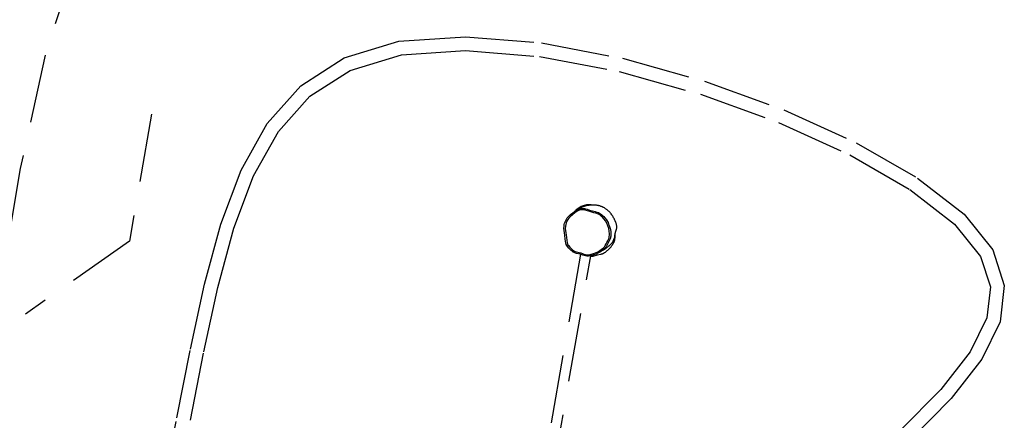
# Model space of a CAD drawing. Header units: metres. Extents: x 104098 to 104607, y 427853 to 428230.
# Tile 129 of 147: x 104275.18 to 104278.78, y 428146.72 to 428148.19. Entities that reach past the tile are written whole.
import ezdxf

# ---------------------------------------------------------------- set-up
doc = ezdxf.new("R2010")
doc.units = ezdxf.units.M
doc.linetypes.add('DASHED2', pattern=[0.375, 0.25, -0.125])

# ---------------------------------------------------------------- blocks, each defined once
blk = doc.blocks.new('school2')
at = {"color": 252, "linetype": 'DASHED2'}
for p, q in [((108006.7826, 456623.2344), (108006.4569, 456623.0568)), ((108006.4569, 456623.0568), (108006.1065, 456622.8186)), ((108006.1065, 456622.8186), (108005.7354, 456622.5391)), ((108006.5915, 456622.6336), (108006.2139, 456622.3517)), ((108006.2139, 456622.3517), (108005.7558, 456622.419)), ((108006.6883, 456622.2609), (108006.8743, 456622.3187)), ((108006.8743, 456622.3187), (108007.0588, 456622.3342)), ((108007.0588, 456622.3342), (108007.2435, 456622.2995)), ((108006.8839, 456622.2693), (108007.0563, 456622.2838)), ((108007.0563, 456622.2838), (108007.2275, 456622.2516)), ((108007.2435, 456622.2995), (108007.43, 456622.2067)), ((108006.4992, 456622.1687), (108006.6883, 456622.2609)), ((108006.7068, 456622.2143), (108006.8839, 456622.2693)), ((108007.2275, 456622.2516), (108007.4026, 456622.1645)), ((108006.5233, 456622.1248), (108006.7068, 456622.2143)), ((108007.43, 456622.2067), (108007.6184, 456622.0516)), ((108006.3054, 456622.05), (108006.4992, 456622.1687)), ((108007.4026, 456622.1645), (108007.5837, 456622.0154)), ((108006.3326, 456622.008), (108006.5233, 456622.1248)), ((108006.1053, 456621.9127), (108006.3054, 456622.05)), ((108007.6184, 456622.0516), (108007.8039, 456621.8449)), ((108006.1339, 456621.8717), (108006.3326, 456622.008)), ((108007.5837, 456622.0154), (108007.7649, 456621.8135)), ((108005.8972, 456621.7647), (108006.1053, 456621.9127)), ((108005.9262, 456621.724), (108006.1339, 456621.8717)), ((108007.8039, 456621.8449), (108007.9799, 456621.6011)), ((108007.7649, 456621.8135), (108007.9381, 456621.5736)), ((108005.6808, 456621.613), (108005.8972, 456621.7647)), ((108007.9799, 456621.6011), (108008.1401, 456621.3347)), ((108007.9381, 456621.5736), (108008.0963, 456621.3105)), ((108007.3982, 456621.2969), (108007.4043, 456621.3026)), ((108007.4043, 456621.3026), (108007.4085, 456621.3058)), ((108007.4128, 456621.3026), (108007.4075, 456621.2987)), ((108007.4085, 456621.3058), (108007.413, 456621.3086)), ((108007.4185, 456621.3059), (108007.4128, 456621.3026)), ((108007.413, 456621.3086), (108007.4178, 456621.3111)), ((108007.4178, 456621.3111), (108007.4228, 456621.3132)), ((108007.4245, 456621.3086), (108007.4185, 456621.3059)), ((108007.4228, 456621.3132), (108007.4278, 456621.3149)), ((108007.4308, 456621.3105), (108007.4245, 456621.3086)), ((108007.4278, 456621.3149), (108007.433, 456621.3161)), ((108007.4373, 456621.3117), (108007.4308, 456621.3105)), ((108007.433, 456621.3161), (108007.4384, 456621.3168)), ((108007.4439, 456621.3121), (108007.4373, 456621.3117)), ((108007.4384, 456621.3168), (108007.4438, 456621.3171)), ((108007.4438, 456621.3171), (108007.4523, 456621.3169)), ((108007.4549, 456621.3118), (108007.4439, 456621.3121)), ((108007.4523, 456621.3169), (108007.4607, 456621.3161)), ((108007.4658, 456621.3106), (108007.4549, 456621.3118)), ((108007.4607, 456621.3161), (108007.4692, 456621.315)), ((108007.4766, 456621.3085), (108007.4658, 456621.3106)), ((108007.4687, 456621.3151), (108007.4684, 456621.3152)), ((108007.4707, 456621.3148), (108007.4687, 456621.3151)), ((108007.4692, 456621.315), (108007.4777, 456621.3134)), ((108007.4726, 456621.3145), (108007.4707, 456621.3148)), ((108007.4744, 456621.3141), (108007.4726, 456621.3145)), ((108007.476, 456621.3138), (108007.4744, 456621.3141)), ((108007.4775, 456621.3135), (108007.476, 456621.3138)), ((108007.4813, 456621.3071), (108007.4766, 456621.3085)), ((108007.4791, 456621.3132), (108007.4775, 456621.3135)), ((108007.4777, 456621.3134), (108007.4816, 456621.3123)), ((108007.4804, 456621.3129), (108007.4791, 456621.3132)), ((108007.4815, 456621.3127), (108007.4804, 456621.3129)), ((108007.4859, 456621.3051), (108007.4813, 456621.3071)), ((108007.4823, 456621.3125), (108007.4815, 456621.3127)), ((108007.4816, 456621.3123), (108007.4855, 456621.3108)), ((108007.483, 456621.3123), (108007.4823, 456621.3125)), ((108007.4838, 456621.3121), (108007.483, 456621.3123)), ((108007.4848, 456621.3119), (108007.4838, 456621.3121)), ((108007.486, 456621.3116), (108007.4848, 456621.3119)), ((108007.4855, 456621.3108), (108007.4893, 456621.3089)), ((108007.4901, 456621.3025), (108007.4859, 456621.3051)), ((108007.4872, 456621.3112), (108007.486, 456621.3116)), ((108007.4885, 456621.3108), (108007.4872, 456621.3112)), ((108007.4897, 456621.3105), (108007.4885, 456621.3108)), ((108007.4893, 456621.3089), (108007.493, 456621.3066)), ((108007.4906, 456621.3102), (108007.4897, 456621.3105)), ((108007.4939, 456621.2994), (108007.4901, 456621.3025)), ((108007.4915, 456621.3099), (108007.4906, 456621.3102)), ((108007.4923, 456621.3096), (108007.4915, 456621.3099)), ((108007.493, 456621.3094), (108007.4923, 456621.3096)), ((108007.4936, 456621.3092), (108007.493, 456621.3094)), ((108007.493, 456621.3066), (108007.4962, 456621.304)), ((108007.4944, 456621.3089), (108007.4936, 456621.3092)), ((108007.4953, 456621.3086), (108007.4944, 456621.3089)), ((108007.4994, 456621.307), (108007.4953, 456621.3086)), ((108007.4962, 456621.304), (108007.4992, 456621.3012)), ((108007.4992, 456621.3012), (108007.502, 456621.298)), ((108007.5032, 456621.3054), (108007.4994, 456621.307)), ((108007.5061, 456621.3041), (108007.5032, 456621.3054)), ((108007.5098, 456621.3023), (108007.5061, 456621.3041)), ((108007.5141, 456621.2999), (108007.5098, 456621.3023)), ((108008.0963, 456621.3105), (108008.2325, 456621.0392)), ((108008.1401, 456621.3347), (108008.2781, 456621.0599)), ((108007.37, 456621.2587), (108007.3745, 456621.2647)), ((108007.3745, 456621.2647), (108007.3833, 456621.2768)), ((108007.3816, 456621.2661), (108007.3755, 456621.2582)), ((108007.3874, 456621.274), (108007.3816, 456621.2661)), ((108007.3833, 456621.2768), (108007.3879, 456621.2837)), ((108007.3919, 456621.2806), (108007.3874, 456621.274)), ((108007.3879, 456621.2837), (108007.3927, 456621.2905)), ((108007.3966, 456621.2871), (108007.3919, 456621.2806)), ((108007.3927, 456621.2905), (108007.3982, 456621.2969)), ((108007.4017, 456621.2933), (108007.3966, 456621.2871)), ((108007.4075, 456621.2987), (108007.4017, 456621.2933)), ((108007.4973, 456621.2958), (108007.4939, 456621.2994)), ((108007.5003, 456621.2918), (108007.4973, 456621.2958)), ((108007.5047, 456621.2844), (108007.5003, 456621.2918)), ((108007.502, 456621.298), (108007.5045, 456621.2945)), ((108007.5045, 456621.2945), (108007.5078, 456621.2889)), ((108007.5088, 456621.2768), (108007.5047, 456621.2844)), ((108007.5078, 456621.2889), (108007.5109, 456621.2832)), ((108007.513, 456621.2692), (108007.5088, 456621.2768)), ((108007.5109, 456621.2832), (108007.5141, 456621.2775)), ((108007.5167, 456621.2633), (108007.513, 456621.2692)), ((108007.5186, 456621.2973), (108007.5141, 456621.2999)), ((108007.5141, 456621.2775), (108007.5173, 456621.2718)), ((108007.5173, 456621.2718), (108007.5201, 456621.2674)), ((108007.5225, 456621.2947), (108007.5186, 456621.2973)), ((108007.5201, 456621.2674), (108007.5201, 456621.2674)), ((108007.5201, 456621.2674), (108007.5201, 456621.2674)), ((108007.5201, 456621.2674), (108007.5235, 456621.2625)), ((108007.5265, 456621.2917), (108007.5225, 456621.2947)), ((108007.5288, 456621.2899), (108007.5265, 456621.2917)), ((108007.531, 456621.288), (108007.5288, 456621.2899)), ((108007.5334, 456621.2859), (108007.531, 456621.288)), ((108007.5358, 456621.2836), (108007.5334, 456621.2859)), ((108007.5384, 456621.2809), (108007.5358, 456621.2836)), ((108007.5409, 456621.2781), (108007.5384, 456621.2809)), ((108007.5423, 456621.2764), (108007.5409, 456621.2781)), ((108007.5436, 456621.2748), (108007.5423, 456621.2764)), ((108007.5446, 456621.2734), (108007.5436, 456621.2748)), ((108007.5457, 456621.272), (108007.5446, 456621.2734)), ((108007.5466, 456621.2706), (108007.5457, 456621.272)), ((108007.5474, 456621.2694), (108007.5466, 456621.2706)), ((108007.5483, 456621.268), (108007.5474, 456621.2694)), ((108007.5493, 456621.2663), (108007.5483, 456621.268)), ((108007.5504, 456621.2643), (108007.5493, 456621.2663)), ((108007.5515, 456621.2623), (108007.5504, 456621.2643)), ((108007.3616, 456621.2249), (108007.3618, 456621.2322)), ((108007.3618, 456621.2322), (108007.3622, 456621.2394)), ((108007.3622, 456621.2394), (108007.3626, 456621.2437)), ((108007.3626, 456621.2437), (108007.3637, 456621.2482)), ((108007.3637, 456621.2482), (108007.3657, 456621.2526)), ((108007.3657, 456621.2526), (108007.37, 456621.2587)), ((108007.3667, 456621.2323), (108007.3665, 456621.2255)), ((108007.3672, 456621.2391), (108007.3667, 456621.2323)), ((108007.3676, 456621.2429), (108007.3672, 456621.2391)), ((108007.3685, 456621.2466), (108007.3676, 456621.2429)), ((108007.37, 456621.25), (108007.3685, 456621.2466)), ((108007.3755, 456621.2582), (108007.37, 456621.25)), ((108007.5204, 456621.2573), (108007.5167, 456621.2633)), ((108007.5238, 456621.2511), (108007.5204, 456621.2573)), ((108007.5235, 456621.2625), (108007.5265, 456621.2573)), ((108007.5263, 456621.2446), (108007.5238, 456621.2511)), ((108007.5268, 456621.2427), (108007.5263, 456621.2446)), ((108007.5265, 456621.2573), (108007.5291, 456621.2518)), ((108007.528, 456621.2359), (108007.5268, 456621.2427)), ((108007.5284, 456621.229), (108007.528, 456621.2359)), ((108007.5282, 456621.2221), (108007.5284, 456621.229)), ((108007.5291, 456621.2518), (108007.5311, 456621.246)), ((108007.5311, 456621.246), (108007.5325, 456621.2401)), ((108007.5325, 456621.2401), (108007.5332, 456621.2342)), ((108007.5332, 456621.2342), (108007.5334, 456621.228)), ((108007.5525, 456621.2602), (108007.5515, 456621.2623)), ((108007.5534, 456621.2583), (108007.5525, 456621.2602)), ((108007.554, 456621.2567), (108007.5534, 456621.2583)), ((108007.5546, 456621.2553), (108007.554, 456621.2567)), ((108007.5551, 456621.2539), (108007.5546, 456621.2553)), ((108007.5558, 456621.2519), (108007.5551, 456621.2539)), ((108007.5566, 456621.2492), (108007.5558, 456621.2519)), ((108007.5573, 456621.2465), (108007.5566, 456621.2492)), ((108007.5579, 456621.2441), (108007.5573, 456621.2465)), ((108007.5583, 456621.2422), (108007.5579, 456621.2441)), ((108007.5587, 456621.2401), (108007.5583, 456621.2422)), ((108007.5592, 456621.2371), (108007.5587, 456621.2401)), ((108007.5596, 456621.2337), (108007.5592, 456621.2371)), ((108007.5599, 456621.2307), (108007.5596, 456621.2337)), ((108007.56, 456621.2283), (108007.5599, 456621.2307)), ((108007.3618, 456621.2202), (108007.3616, 456621.2249)), ((108007.3622, 456621.2155), (108007.3618, 456621.2202)), ((108007.3631, 456621.2109), (108007.3622, 456621.2155)), ((108007.3646, 456621.2065), (108007.3631, 456621.2109)), ((108007.3666, 456621.2023), (108007.3646, 456621.2065)), ((108007.3665, 456621.2255), (108007.3668, 456621.2188)), ((108007.369, 456621.1984), (108007.3666, 456621.2023)), ((108007.3668, 456621.2188), (108007.3679, 456621.2122)), ((108007.3679, 456621.2122), (108007.3697, 456621.2073)), ((108007.3729, 456621.1927), (108007.369, 456621.1984)), ((108007.3697, 456621.2073), (108007.3722, 456621.2027)), ((108007.3722, 456621.2027), (108007.3751, 456621.1982)), ((108007.3766, 456621.1869), (108007.3729, 456621.1927)), ((108007.3751, 456621.1982), (108007.3781, 456621.1938)), ((108007.3781, 456621.1938), (108007.3809, 456621.1893)), ((108007.5164, 456621.1837), (108007.5208, 456621.1926)), ((108007.5208, 456621.1926), (108007.5211, 456621.1934)), ((108007.5211, 456621.1934), (108007.5245, 456621.2027)), ((108007.5245, 456621.2027), (108007.5269, 456621.2123)), ((108007.5275, 456621.196), (108007.5254, 456621.1907)), ((108007.5269, 456621.2123), (108007.5282, 456621.2221)), ((108007.5294, 456621.2014), (108007.5275, 456621.196)), ((108007.532, 456621.2124), (108007.5294, 456621.2014)), ((108007.5332, 456621.2217), (108007.532, 456621.2124)), ((108007.5334, 456621.228), (108007.5332, 456621.2217)), ((108007.5539, 456621.1922), (108007.5546, 456621.1943)), ((108007.5546, 456621.1943), (108007.5555, 456621.197)), ((108007.5555, 456621.197), (108007.5564, 456621.2001)), ((108007.5564, 456621.2001), (108007.5573, 456621.2033)), ((108007.5573, 456621.2033), (108007.5581, 456621.2064)), ((108007.5581, 456621.2064), (108007.5587, 456621.2095)), ((108007.5587, 456621.2095), (108007.5592, 456621.2126)), ((108007.5592, 456621.2126), (108007.5597, 456621.2164)), ((108007.5597, 456621.2164), (108007.56, 456621.2199)), ((108007.5601, 456621.2259), (108007.56, 456621.2283)), ((108007.56, 456621.2199), (108007.5601, 456621.2231)), ((108007.5601, 456621.2231), (108007.5601, 456621.2259)), ((108007.3767, 456621.1865), (108006.7107, 456620.6893)), ((108006.728, 456620.6547), (108007.4005, 456621.1568)), ((108007.3811, 456621.1781), (108007.3766, 456621.1869)), ((108007.3809, 456621.1893), (108007.3838, 456621.1837)), ((108007.3833, 456621.1738), (108007.3811, 456621.1781)), ((108007.3859, 456621.1696), (108007.3833, 456621.1738)), ((108007.3838, 456621.1837), (108007.3866, 456621.178)), ((108007.3896, 456621.1653), (108007.3859, 456621.1696)), ((108007.3866, 456621.178), (108007.3899, 456621.1726)), ((108007.3938, 456621.1616), (108007.3896, 456621.1653)), ((108007.3899, 456621.1726), (108007.3932, 456621.1688)), ((108007.3932, 456621.1688), (108007.397, 456621.1654)), ((108007.3982, 456621.1583), (108007.3938, 456621.1616)), ((108007.397, 456621.1654), (108007.4011, 456621.1623)), ((108007.4028, 456621.1553), (108007.3982, 456621.1583)), ((108007.4011, 456621.1623), (108007.4054, 456621.1596)), ((108007.4054, 456621.1596), (108007.4129, 456621.1556)), ((108007.4886, 456621.1557), (108007.4941, 456621.1585)), ((108007.4941, 456621.1585), (108007.4979, 456621.1612)), ((108007.4979, 456621.1612), (108007.5014, 456621.1643)), ((108007.5028, 456621.1589), (108007.4998, 456621.1565)), ((108007.5014, 456621.1643), (108007.5047, 456621.1677)), ((108007.5084, 456621.1643), (108007.5028, 456621.1589)), ((108007.5047, 456621.1677), (108007.511, 456621.1754)), ((108007.5135, 456621.1704), (108007.5084, 456621.1643)), ((108007.511, 456621.1754), (108007.5164, 456621.1837)), ((108007.5182, 456621.1769), (108007.5135, 456621.1704)), ((108007.5221, 456621.1836), (108007.5182, 456621.1769)), ((108007.5254, 456621.1907), (108007.5221, 456621.1836)), ((108007.5241, 456621.1564), (108007.5247, 456621.1568)), ((108007.5247, 456621.1568), (108007.5265, 456621.1578)), ((108007.5265, 456621.1578), (108007.527, 456621.1581)), ((108007.527, 456621.1581), (108007.5276, 456621.1585)), ((108007.5276, 456621.1585), (108007.5285, 456621.1589)), ((108007.5285, 456621.1589), (108007.5296, 456621.1596)), ((108007.5296, 456621.1596), (108007.531, 456621.1604)), ((108007.531, 456621.1604), (108007.5327, 456621.1613)), ((108007.5327, 456621.1613), (108007.5346, 456621.1624)), ((108007.5346, 456621.1624), (108007.5366, 456621.1637)), ((108007.5366, 456621.1637), (108007.5388, 456621.1653)), ((108007.5388, 456621.1653), (108007.5409, 456621.1672)), ((108007.5409, 456621.1672), (108007.5427, 456621.1691)), ((108007.5427, 456621.1691), (108007.5444, 456621.171)), ((108007.5444, 456621.171), (108007.5457, 456621.1728)), ((108007.5457, 456621.1728), (108007.5469, 456621.1746)), ((108007.5469, 456621.1746), (108007.5479, 456621.1763)), ((108007.5479, 456621.1763), (108007.5488, 456621.178)), ((108007.5488, 456621.178), (108007.5496, 456621.1798)), ((108007.5496, 456621.1798), (108007.5505, 456621.1819)), ((108007.5505, 456621.1819), (108007.5508, 456621.183)), ((108007.5508, 456621.183), (108007.5512, 456621.184)), ((108007.5512, 456621.184), (108007.5515, 456621.185)), ((108007.5515, 456621.185), (108007.5518, 456621.1858)), ((108007.5518, 456621.1858), (108007.552, 456621.1866)), ((108007.552, 456621.1866), (108007.5523, 456621.1874)), ((108007.5523, 456621.1874), (108007.5525, 456621.1881)), ((108007.5525, 456621.1881), (108007.5528, 456621.189)), ((108007.5528, 456621.189), (108007.5533, 456621.1904)), ((108007.5533, 456621.1904), (108007.5539, 456621.1922)), ((108007.4109, 456621.151), (108007.4028, 456621.1553)), ((108007.4098, 456621.1481), (108007.4201, 456621.1425)), ((108007.4193, 456621.1475), (108007.4109, 456621.151)), ((108007.4129, 456621.1556), (108007.4208, 456621.1523)), ((108007.4278, 456621.1449), (108007.4193, 456621.1475)), ((108007.4201, 456621.1425), (108007.4301, 456621.1364)), ((108007.4208, 456621.1523), (108007.429, 456621.1497)), ((108007.4364, 456621.1429), (108007.4278, 456621.1449)), ((108007.429, 456621.1497), (108007.4373, 456621.1478)), ((108007.4452, 456621.1416), (108007.4364, 456621.1429)), ((108007.4373, 456621.1478), (108007.4457, 456621.1466)), ((108007.454, 456621.141), (108007.4452, 456621.1416)), ((108007.4457, 456621.1466), (108007.4541, 456621.146)), ((108007.4463, 456621.1414), (108007.4489, 456621.1409)), ((108007.4489, 456621.1409), (108007.4554, 456621.1399)), ((108007.455, 456621.1397), (108007.4532, 456621.1403)), ((108007.4573, 456621.1411), (108007.454, 456621.141)), ((108007.4541, 456621.146), (108007.4596, 456621.1464)), ((108007.455, 456621.1397), (108007.4554, 456621.1396)), ((108007.4553, 456621.14), (108007.4556, 456621.1399)), ((108007.4569, 456621.1398), (108007.4554, 456621.1399)), ((108007.4554, 456621.1396), (108007.4557, 456621.1396)), ((108007.4556, 456621.1399), (108007.4564, 456621.1398)), ((108007.4564, 456621.1398), (108007.4568, 456621.1398)), ((108007.4568, 456621.1398), (108007.4569, 456621.1398)), ((108007.4569, 456621.1398), (108007.4569, 456621.1398)), ((108007.4574, 456621.1397), (108007.4569, 456621.1398)), ((108007.4606, 456621.1414), (108007.4573, 456621.1411)), ((108007.4573, 456621.1392), (108007.4573, 456621.1392)), ((108007.4575, 456621.1392), (108007.4573, 456621.1392)), ((108007.4573, 456621.1391), (108007.4586, 456621.1389)), ((108007.4574, 456621.1397), (108007.4575, 456621.1392)), ((108007.4586, 456621.1389), (108007.4605, 456621.1385)), ((108007.4596, 456621.1464), (108007.465, 456621.1478)), ((108007.4605, 456621.1385), (108007.4625, 456621.1382)), ((108007.4638, 456621.1421), (108007.4606, 456621.1414)), ((108007.4625, 456621.1382), (108007.4642, 456621.138)), ((108007.4668, 456621.1431), (108007.4638, 456621.1421)), ((108007.4642, 456621.138), (108007.4658, 456621.1378)), ((108007.465, 456621.1478), (108007.4709, 456621.1498)), ((108007.4658, 456621.1378), (108007.4676, 456621.1376)), ((108007.4742, 456621.146), (108007.4668, 456621.1431)), ((108007.4676, 456621.1376), (108007.4696, 456621.1374)), ((108007.4696, 456621.1374), (108007.4717, 456621.1373)), ((108007.4709, 456621.1498), (108007.4769, 456621.1516)), ((108007.4717, 456621.1373), (108007.4738, 456621.1372)), ((108007.4738, 456621.1372), (108007.4751, 456621.1372)), ((108007.4817, 456621.1487), (108007.4742, 456621.146)), ((108007.4751, 456621.1372), (108007.4764, 456621.1371)), ((108007.4764, 456621.1371), (108007.4777, 456621.1371)), ((108007.4769, 456621.1516), (108007.4828, 456621.1535)), ((108007.4777, 456621.1371), (108007.4789, 456621.1371)), ((108007.4789, 456621.1371), (108007.4801, 456621.1372)), ((108007.4801, 456621.1372), (108007.4814, 456621.1372)), ((108007.4814, 456621.1372), (108007.4826, 456621.1373)), ((108007.4868, 456621.1502), (108007.4817, 456621.1487)), ((108007.4826, 456621.1373), (108007.4841, 456621.1374)), ((108007.4828, 456621.1535), (108007.4886, 456621.1557)), ((108007.4841, 456621.1374), (108007.4862, 456621.1375)), ((108007.4862, 456621.1375), (108007.4882, 456621.1378)), ((108007.4919, 456621.152), (108007.4868, 456621.1502)), ((108007.4882, 456621.1378), (108007.4903, 456621.1381)), ((108007.4903, 456621.1381), (108007.4913, 456621.1383)), ((108007.4913, 456621.1383), (108007.4925, 456621.1386)), ((108007.4966, 456621.1543), (108007.4919, 456621.152)), ((108007.4925, 456621.1386), (108007.4939, 456621.1389)), ((108007.4939, 456621.1389), (108007.4962, 456621.1395)), ((108007.4962, 456621.1395), (108007.4997, 456621.1405)), ((108007.4998, 456621.1565), (108007.4966, 456621.1543)), ((108007.4997, 456621.1405), (108007.5031, 456621.1418)), ((108007.5031, 456621.1418), (108007.5059, 456621.1431)), ((108007.5058, 456621.1394), (108007.5115, 456621.144)), ((108007.5059, 456621.1431), (108007.5083, 456621.1444)), ((108007.5083, 456621.1444), (108007.5103, 456621.1457)), ((108007.5103, 456621.1457), (108007.512, 456621.1469)), ((108007.5115, 456621.144), (108007.5163, 456621.1493)), ((108007.512, 456621.1469), (108007.5134, 456621.148)), ((108007.5134, 456621.148), (108007.5152, 456621.1496)), ((108007.5152, 456621.1496), (108007.5161, 456621.1504)), ((108007.5161, 456621.1504), (108007.5165, 456621.1508)), ((108007.5163, 456621.1493), (108007.5193, 456621.1531)), ((108007.5165, 456621.1508), (108007.517, 456621.1512)), ((108007.517, 456621.1512), (108007.5175, 456621.1516)), ((108007.5175, 456621.1516), (108007.518, 456621.1521)), ((108007.518, 456621.1521), (108007.5186, 456621.1526)), ((108007.5186, 456621.1526), (108007.5192, 456621.1531)), ((108007.5192, 456621.1531), (108007.5199, 456621.1536)), ((108007.5199, 456621.1536), (108007.5207, 456621.1542)), ((108007.5207, 456621.1542), (108007.5214, 456621.1547)), ((108007.5214, 456621.1547), (108007.5221, 456621.1551)), ((108007.5221, 456621.1551), (108007.5227, 456621.1555)), ((108007.5227, 456621.1555), (108007.5231, 456621.1558)), ((108007.5231, 456621.1558), (108007.5236, 456621.1561)), ((108007.5236, 456621.1561), (108007.5241, 456621.1564)), ((108008.2781, 456621.0599), (108008.3874, 456620.7914)), ((108008.2325, 456621.0392), (108008.3402, 456620.7747)), ((108008.3402, 456620.7747), (108008.4128, 456620.5324)), ((108008.3874, 456620.7914), (108008.4617, 456620.5434)), ((108008.4128, 456620.5324), (108008.4443, 456620.3288)), ((108008.4617, 456620.5434), (108008.4946, 456620.3306)), ((108008.4946, 456620.3306), (108008.4811, 456620.1639)), ((108008.4443, 456620.3288), (108008.432, 456620.1771)), ((108008.432, 456620.1771), (108008.3817, 456620.0721)), ((108008.4811, 456620.1639), (108008.4221, 456620.0408)), ((108008.3817, 456620.0721), (108008.2947, 456619.9992)), ((108008.4221, 456620.0408), (108008.3203, 456619.9554)), ((108008.2947, 456619.9992), (108008.1652, 456619.9506)), ((108008.1652, 456619.9506), (108007.9928, 456619.9243)), ((108008.3203, 456619.9554), (108008.1779, 456619.902)), ((108007.9928, 456619.9243), (108007.7811, 456619.9171)), ((108008.1779, 456619.902), (108007.9974, 456619.8745)), ((108007.9974, 456619.8745), (108007.7813, 456619.8671))]:
    blk.add_line(p, q, dxfattribs=at)
for centre, radius, start, end in [((108007.4778, 456621.2474), 0.0672, 36.4423, 94.1143), ((108007.4315, 456621.1925), 0.0494, 228.4256, 243.885), ((108007.4523, 456621.1703), 0.0405, 236.776, 260.9017), ((108007.439, 456621.1013), 0.0407, 79.7103, 83.3833), ((108007.4627, 456621.2351), 0.1062, 260.8956, 285.2168), ((108007.4557, 456621.1424), 0.00277, 239.7751, 256.2384), ((108007.4583, 456621.144), 0.005, 234.5197, 258.1851), ((108007.4764, 456621.1848), 0.054, 285.2155, 302.9555)]:
    blk.add_arc(centre, radius, start, end, dxfattribs=at)

msp = doc.modelspace()

# ---------------------------------------------------------------- block references
at = {"rotation": 43.40342385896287}
msp.add_blockref('school2', (339564.7791, 22181.4821), dxfattribs=at)

doc.saveas('drawing.dxf')
